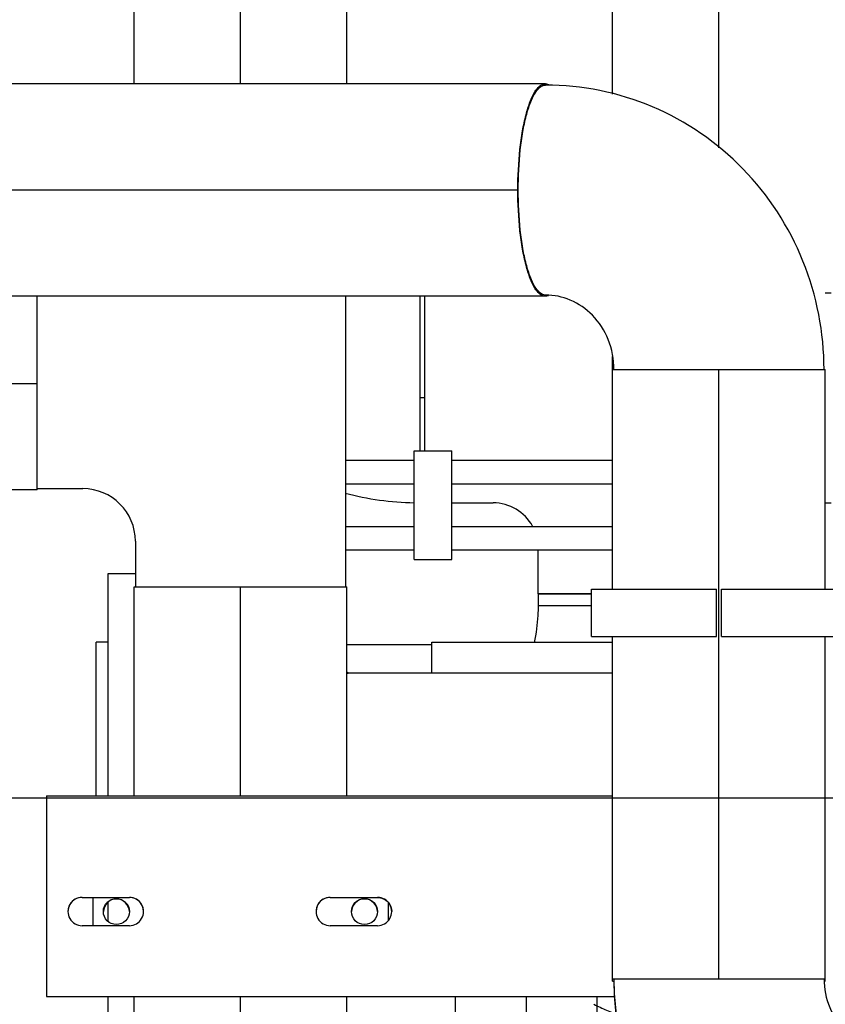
# Model space of a CAD drawing. Header units: millimetres. Extents: x 0 to 1189, y 0 to 841.
# Tile 62 of 169: x 395 to 409, y 601 to 618. Entities that reach past the tile are written whole.
import ezdxf
from ezdxf.enums import TextEntityAlignment as Align

# ---------------------------------------------------------------- set-up
doc = ezdxf.new("R2010")
doc.units = ezdxf.units.MM
doc.header["$LTSCALE"] = 65.395
doc.linetypes.add('CENTER', pattern=[0.6, 0.375, -0.075, 0.075, -0.075])
doc.linetypes.add('PHANTOM', pattern=[0.8, 0.45, -0.05, 0.1, -0.05, 0.1, -0.05])
doc.layers.get('0').update_dxf_attribs({"linetype": 'CONTINUOUS'})
for name, color, linetype in [('1907_153200_13_ABL35', 7, 'CONTINUOUS'), ('1907_153200_13_T1_PBL68', 7, 'CONTINUOUS'), ('1907_153200_13_T2_PBL67', 7, 'CONTINUOUS'), ('1907_153200_13_T3_PBL52', 7, 'CONTINUOUS'), ('1907_153200_24_ABL86', 7, 'CONTINUOUS'), ('1907_153200_24_T1_PBL87', 7, 'CONTINUOUS'), ('1907_153200_27_ABL15', 7, 'CONTINUOUS'), ('1907_153200_27_T5_PBL118', 7, 'CONTINUOUS'), ('1907_153200_27_T6_PBL441', 7, 'CONTINUOUS'), ('1907_153200_68_ABL49', 7, 'CONTINUOUS'), ('1907_153200_68_T4_PBL108', 7, 'CONTINUOUS'), ('1907_153200_68_T6_PBL77', 7, 'CONTINUOUS'), ('1907_153200_83_ABL88', 7, 'CONTINUOUS'), ('1907_153200_83_T5_PBL117', 7, 'CONTINUOUS'), ('1907_153700_27_ABL53', 7, 'CONTINUOUS'), ('1907_153700_27_T1_PBL54', 7, 'CONTINUOUS'), ('1907_153701_05_AC_PBL114', 7, 'CONTINUOUS'), ('1907_153701_05_AC_PBL122', 7, 'CONTINUOUS'), ('1907_153701_05_AC_PBL1772', 7, 'CONTINUOUS'), ('1907_153701_05_AC_PBL57', 7, 'CONTINUOUS'), ('1907_842000_17_SIMPLE1_H_ABL61', 7, 'CONTINUOUS'), ('1907_842000_17_SIMPLE1_T1_H_PBL62', 7, 'CONTINUOUS'), ('1907_842000_17_SIMPLE1_T2_H_PBL63', 7, 'CONTINUOUS'), ('9M32C_GENSET_AUSBAUMASSE_ABL58', 7, 'CONTINUOUS'), ('9M32C_GENSET_KPL_VERROHRUNG_ABL14', 7, 'CONTINUOUS'), ('BOGEN-S-2D-90-76_1X2_9_PBL433', 7, 'CONTINUOUS'), ('BOGEN-S-2D-90-88_9X3_2_PBL1769', 7, 'CONTINUOUS'), ('BOGEN-S-2D-90-88_9X3_2_PBL1770', 7, 'CONTINUOUS'), ('BOGEN-S-2D-90-88_9X3_2_PBL1771', 7, 'CONTINUOUS'), ('BOGEN-S-2D-90-88_9X3_2_PBL1913', 7, 'CONTINUOUS'), ('EN1092-1-01A-DN50-PN16-61_5_PBL403', 7, 'CONTINUOUS'), ('new_view_1_VBL0', 7, 'CONTINUOUS'), ('T-STUECK-S-88_9X3_2-76_1X2_9_PBL109', 7, 'CONTINUOUS'), ('T-STUECK-S-88_9X3_2-88_9X3_2_PBL69', 7, 'CONTINUOUS')]:
    doc.layers.add(name, color=color, linetype=linetype)
doc.styles.get("Standard").update_dxf_attribs({"font": 'txt', "width": 0.6})
doc.dimstyles.new('DIMSTYLE_1', dxfattribs={"dimtxt": 3.5, "dimasz": 3.5, "dimexe": 1.8, "dimexo": 0, "dimgap": 0.875, "dimtad": 1, "dimdec": 0, "dimlfac": 25, "dimdsep": 46, "dimtxsty": 'Standard', "dimblk": '_FILLED', "dimblk1": '_FILLED', "dimblk2": '_FILLED', "dimcen": 0.09, "dimadec": 0, "dimazin": 0, "dimtp": 2, "dimtm": 2, "dimtfac": 1, "dimtdec": 0, "dimtofl": 0, "dimtmove": 0, "dimatfit": 3, "dimldrblk": '_FILLED', "dimfxl": 1, "dimtolj": 1, "dimarcsym": 0})

# ---------------------------------------------------------------- blocks, each defined once
blk = doc.blocks.new('_FILLED')
at = {"color": 0, "linetype": 'ByBlock'}
blk.add_solid([(0, 0), (-1, 0.1671), (-1, -0.1671)], dxfattribs=at)
blk = doc.blocks.new('*D1')
at = {"color": 2, "linetype": 'Continuous'}
for p, q in [((357.204, 723.608), (345.404, 723.608)), ((347.204, 723.608), (347.204, 664.228)), ((347.204, 604.849), (347.204, 664.228)), ((554.687, 604.849), (345.404, 604.849))]:
    blk.add_line(p, q, dxfattribs=at)
at = {"color": 2, "linetype": 'Continuous', "xscale": 3.5, "yscale": 3.5, "zscale": 3.5}
for p, rotation in [((347.204, 723.608), 90), ((347.204, 604.849), 270)]:
    blk.add_blockref('_FILLED', p, dxfattribs=dict(at, rotation=rotation))
at = {"color": 2, "linetype": 'Continuous', "width": 0.690476}
blk.add_text('2969', height=3.5, rotation=90, dxfattribs=at).set_placement((346.329, 664.228), align=Align.CENTER)
blk = doc.blocks.new('1907_153200_27_T5_PBL118', base_point=(407.283, 606.948))
at = {"layer": '1907_153200_27_T5_PBL118', "color": 7, "linetype": 'Continuous'}
for p, q in [((405.483, 608.389), (405.483, 612.108)), ((405.483, 612.108), (409.083, 612.108)), ((409.083, 608.389), (409.083, 612.108)), ((405.483, 601.789), (405.483, 607.589)), ((409.083, 601.789), (409.083, 607.589)), ((405.483, 601.789), (409.083, 601.789))]:
    blk.add_line(p, q, dxfattribs=at)
at = {"layer": '1907_153200_27_T5_PBL118', "color": 2, "linetype": 'CENTER'}
blk.add_line((407.283, 601.789), (407.283, 612.108), dxfattribs=at)
blk = doc.blocks.new('1907_153200_27_T6_PBL441', base_point=(396.683, 615.148))
at = {"layer": '1907_153200_27_T6_PBL441', "color": 7, "linetype": 'Continuous'}
for p, q in [((404.347, 616.948), (389.418, 616.948)), ((404.347, 613.348), (389.418, 613.348))]:
    blk.add_line(p, q, dxfattribs=at)
at = {"layer": '1907_153200_27_T6_PBL441', "color": 2, "linetype": 'CENTER'}
blk.add_line((403.885, 615.148), (389.418, 615.148), dxfattribs=at)
at = {"layer": '1907_153200_27_T6_PBL441', "color": 7, "linetype": 'Continuous'}
for points, knots in [([(388.95, 615.148), (388.95, 615.378), (388.966, 615.713), (389.024, 616.137), (389.079, 616.407), (389.15, 616.633), (389.233, 616.822), (389.343, 616.948), (389.418, 616.948)], [0, 0, 0, 0, 0.357734, 0.520685, 0.665337, 0.787122, 0.883055, 1, 1, 1, 1]), ([(403.879, 615.148), (403.879, 615.378), (403.895, 615.713), (403.953, 616.137), (404.009, 616.407), (404.079, 616.633), (404.162, 616.822), (404.272, 616.948), (404.347, 616.948)], [0, 0, 0, 0, 0.357734, 0.520685, 0.665337, 0.787122, 0.883055, 1, 1, 1, 1]), ([(389.418, 613.348), (389.343, 613.348), (389.233, 613.475), (389.15, 613.664), (389.079, 613.889), (389.024, 614.159), (388.966, 614.583), (388.95, 614.918), (388.95, 615.148)], [0, 0, 0, 0, 0.116945, 0.212878, 0.334663, 0.479315, 0.642266, 1, 1, 1, 1]), ([(404.347, 613.348), (404.272, 613.348), (404.162, 613.475), (404.079, 613.664), (404.009, 613.889), (403.953, 614.159), (403.895, 614.583), (403.879, 614.918), (403.879, 615.148)], [0, 0, 0, 0, 0.116945, 0.212878, 0.334663, 0.479315, 0.642266, 1, 1, 1, 1])]:
    blk.add_open_spline(points, degree=3, knots=knots, dxfattribs=at)
for points in [[(404.347, 616.948), (404.371, 616.948), (404.395, 616.941), (404.416, 616.929)], [(404.395, 613.357), (404.38, 613.352), (404.364, 613.348), (404.347, 613.348)]]:
    blk.add_open_spline(points, degree=3, dxfattribs=at)
blk = doc.blocks.new('BOGEN-S-2D-90-88_9X3_2_PBL1771', base_point=(410.323, 599.38))
at = {"layer": 'BOGEN-S-2D-90-88_9X3_2_PBL1771', "color": 7, "linetype": 'Continuous'}
for radius, start, end in [(4.818, 180, 270), (1.262, 179.9998, 270.0002)]:
    blk.add_arc((410.323, 601.789), radius, start, end, dxfattribs=at)
blk = doc.blocks.new('BOGEN-S-2D-90-88_9X3_2_PBL1913', base_point=(406.473, 614.517))
at = {"layer": 'BOGEN-S-2D-90-88_9X3_2_PBL1913', "color": 7, "linetype": 'Continuous'}
for points, knots in [([(403.885, 615.148), (403.885, 615.375), (403.901, 615.706), (403.958, 616.125), (404.013, 616.392), (404.082, 616.615), (404.164, 616.801), (404.273, 616.926), (404.347, 616.926)], [0, 0, 0, 0, 0.357734, 0.520684, 0.665337, 0.787122, 0.883055, 1, 1, 1, 1]), ([(409.061, 612.108), (409.061, 612.732), (408.819, 613.991), (407.778, 615.591), (406.212, 616.672), (404.963, 616.926), (404.347, 616.926)], [0, 0, 0, 0, 0.251608, 0.502257, 0.751584, 1, 1, 1, 1]), ([(404.347, 613.37), (404.273, 613.37), (404.164, 613.495), (404.082, 613.682), (404.013, 613.905), (403.958, 614.171), (403.901, 614.59), (403.885, 614.921), (403.885, 615.148)], [0, 0, 0, 0, 0.116945, 0.212878, 0.334663, 0.479316, 0.642266, 1, 1, 1, 1]), ([(405.505, 612.108), (405.505, 612.28), (405.441, 612.62), (405.171, 613.04), (404.787, 613.309), (404.49, 613.37), (404.347, 613.37)], [0, 0, 0, 0, 0.273458, 0.533398, 0.773759, 1, 1, 1, 1])]:
    blk.add_open_spline(points, degree=3, knots=knots, dxfattribs=at)
blk = doc.blocks.new('1907_153200_27_ABL15', base_point=(404.983, 599.515))
at = {"layer": '1907_153200_27_T5_PBL118'}
blk.add_blockref('1907_153200_27_T5_PBL118', (407.283, 606.948), dxfattribs=at)
at = {"layer": '1907_153200_27_T6_PBL441'}
blk.add_blockref('1907_153200_27_T6_PBL441', (396.683, 615.148), dxfattribs=at)
at = {"layer": 'BOGEN-S-2D-90-88_9X3_2_PBL1771'}
blk.add_blockref('BOGEN-S-2D-90-88_9X3_2_PBL1771', (410.323, 599.38), dxfattribs=at)
at = {"layer": 'BOGEN-S-2D-90-88_9X3_2_PBL1913'}
blk.add_blockref('BOGEN-S-2D-90-88_9X3_2_PBL1913', (406.473, 614.517), dxfattribs=at)
blk = doc.blocks.new('1907_153200_13_T3_PBL52', base_point=(394.443, 611.708))
at = {"layer": '1907_153200_13_T3_PBL52', "color": 7, "linetype": 'Continuous'}
for q in [(395.743, 613.348), (393.143, 610.069)]:
    blk.add_line((395.743, 610.069), q, dxfattribs=at)
at = {"layer": '1907_153200_13_T3_PBL52', "color": 2, "linetype": 'CENTER'}
blk.add_line((395.743, 611.869), (393.143, 611.869), dxfattribs=at)
blk = doc.blocks.new('1907_153200_13_T2_PBL67', base_point=(399.183, 598.509))
at = {"layer": '1907_153200_13_T2_PBL67', "color": 7, "linetype": 'Continuous'}
for p, q in [((397.383, 604.89), (397.383, 608.429)), ((397.383, 608.429), (400.983, 608.429)), ((400.983, 604.89), (400.983, 608.429)), ((397.383, 588.589), (397.383, 601.489)), ((400.983, 588.589), (400.983, 601.489))]:
    blk.add_line(p, q, dxfattribs=at)
at = {"layer": '1907_153200_13_T2_PBL67', "color": 2, "linetype": 'CENTER'}
for p, q in [((399.183, 604.89), (399.183, 608.429)), ((399.183, 588.589), (399.183, 601.489))]:
    blk.add_line(p, q, dxfattribs=at)
blk = doc.blocks.new('1907_153200_13_T1_PBL68', base_point=(399.183, 621.858))
at = {"layer": '1907_153200_13_T1_PBL68', "color": 7, "linetype": 'Continuous'}
for p, q in [((397.383, 616.948), (397.383, 625.309)), ((400.983, 616.948), (400.983, 625.309))]:
    blk.add_line(p, q, dxfattribs=at)
at = {"layer": '1907_153200_13_T1_PBL68', "color": 2, "linetype": 'CENTER'}
blk.add_line((399.183, 616.948), (399.183, 625.309), dxfattribs=at)
at = {"layer": '1907_153200_13_T1_PBL68', "color": 7, "linetype": 'Continuous'}
for start, end in [(125.8821, 180), (0, 7.9801)]:
    blk.add_arc((399.183, 625.309), 1.8, start, end, dxfattribs=at)
blk = doc.blocks.new('T-STUECK-S-88_9X3_2-88_9X3_2_PBL69', base_point=(398.352, 610.888))
at = {"layer": 'T-STUECK-S-88_9X3_2-88_9X3_2_PBL69', "color": 7, "linetype": 'Continuous'}
for p, q in [((400.961, 613.348), (400.961, 608.429)), ((395.743, 610.091), (396.516, 610.091)), ((397.405, 609.202), (397.405, 608.429))]:
    blk.add_line(p, q, dxfattribs=at)
blk.add_arc((396.516, 609.202), 0.889, 360, 90, dxfattribs=at)
blk = doc.blocks.new('1907_153200_13_ABL35', base_point=(397.763, 608.051))
at = {"layer": '1907_153200_13_T1_PBL68'}
blk.add_blockref('1907_153200_13_T1_PBL68', (399.183, 621.858), dxfattribs=at)
at = {"layer": '1907_153200_13_T2_PBL67'}
blk.add_blockref('1907_153200_13_T2_PBL67', (399.183, 598.509), dxfattribs=at)
at = {"layer": '1907_153200_13_T3_PBL52'}
blk.add_blockref('1907_153200_13_T3_PBL52', (394.443, 611.708), dxfattribs=at)
at = {"layer": 'T-STUECK-S-88_9X3_2-88_9X3_2_PBL69'}
blk.add_blockref('T-STUECK-S-88_9X3_2-88_9X3_2_PBL69', (398.352, 610.888), dxfattribs=at)
blk = doc.blocks.new('1907_153200_68_T6_PBL77', base_point=(402.263, 612.039))
at = {"layer": '1907_153200_68_T6_PBL77', "color": 7, "linetype": 'Continuous'}
for p, q in [((402.223, 610.731), (402.223, 613.348)), ((402.303, 610.731), (402.303, 613.348))]:
    blk.add_line(p, q, dxfattribs=at)
at = {"layer": '1907_153200_68_T6_PBL77', "color": 2, "linetype": 'CENTER'}
blk.add_line((402.303, 611.629), (402.223, 611.629), dxfattribs=at)
blk = doc.blocks.new('1907_153200_68_T4_PBL108', base_point=(404.672, 608.209))
at = {"layer": '1907_153200_68_T4_PBL108', "color": 7, "linetype": 'Continuous'}
for p, q in [((404.221, 608.309), (404.221, 608.109)), ((405.123, 608.309), (404.221, 608.309)), ((405.123, 608.109), (404.221, 608.109))]:
    blk.add_line(p, q, dxfattribs=at)
blk = doc.blocks.new('T-STUECK-S-88_9X3_2-76_1X2_9_PBL109', base_point=(405.973, 610.858))
at = {"layer": 'T-STUECK-S-88_9X3_2-76_1X2_9_PBL109', "color": 7, "linetype": 'Continuous'}
for p, q in [((409.083, 613.407), (409.183, 613.407)), ((402.763, 609.851), (403.46, 609.851)), ((409.083, 609.851), (409.183, 609.851)), ((404.221, 608.309), (404.221, 609.053)), ((404.221, 608.309), (405.123, 608.309))]:
    blk.add_line(p, q, dxfattribs=at)
blk.add_arc((403.46, 609.09), 0.761, 28.5698, 90, dxfattribs=at)
blk = doc.blocks.new('BOGEN-S-2D-90-76_1X2_9_PBL433', base_point=(404.639, 607.798))
at = {"layer": 'BOGEN-S-2D-90-76_1X2_9_PBL433', "color": 7, "linetype": 'Continuous'}
blk.add_line((405.123, 608.109), (404.221, 608.109), dxfattribs=at)
blk.add_open_spline([(404.221, 608.109), (404.221, 608.054), (404.215, 607.846), (404.188, 607.638), (404.154, 607.488)], degree=3, knots=[0, 0, 0, 0, 0.260082, 1, 1, 1, 1], dxfattribs=at)
blk = doc.blocks.new('BOGEN-S-2D-90-88_9X3_2_PBL1769', base_point=(401.591, 609.932))
at = {"layer": 'BOGEN-S-2D-90-88_9X3_2_PBL1769', "color": 7, "linetype": 'Continuous'}
blk.add_arc((402.224, 614.848), 4.997, 255.3161, 268.8353, dxfattribs=at)
blk = doc.blocks.new('1907_153200_68_ABL49', base_point=(406.653, 600.572))
at = {"layer": '1907_153200_68_T4_PBL108'}
blk.add_blockref('1907_153200_68_T4_PBL108', (404.672, 608.209), dxfattribs=at)
at = {"layer": '1907_153200_68_T6_PBL77'}
blk.add_blockref('1907_153200_68_T6_PBL77', (402.263, 612.039), dxfattribs=at)
at = {"layer": 'BOGEN-S-2D-90-76_1X2_9_PBL433'}
blk.add_blockref('BOGEN-S-2D-90-76_1X2_9_PBL433', (404.639, 607.798), dxfattribs=at)
at = {"layer": 'BOGEN-S-2D-90-88_9X3_2_PBL1769'}
blk.add_blockref('BOGEN-S-2D-90-88_9X3_2_PBL1769', (401.591, 609.932), dxfattribs=at)
at = {"layer": 'T-STUECK-S-88_9X3_2-76_1X2_9_PBL109'}
blk.add_blockref('T-STUECK-S-88_9X3_2-76_1X2_9_PBL109', (405.973, 610.858), dxfattribs=at)
blk = doc.blocks.new('1907_153700_27_T1_PBL54', base_point=(400.714, 603.19))
at = {"layer": '1907_153700_27_T1_PBL54', "color": 7, "linetype": 'Continuous'}
for p, q in [((395.903, 604.89), (395.903, 601.489)), ((395.903, 604.89), (405.483, 604.89)), ((396.503, 603.17), (397.303, 603.17)), ((396.503, 603.169), (397.303, 603.169)), ((400.703, 603.17), (401.503, 603.17)), ((400.703, 603.169), (401.503, 603.169)), ((397.303, 602.69), (396.503, 602.69)), ((401.503, 602.69), (400.703, 602.69)), ((395.903, 601.49), (405.525, 601.49)), ((395.903, 601.489), (405.525, 601.489))]:
    blk.add_line(p, q, dxfattribs=at)
for centre, start, end in [((396.503, 602.93), 89.9999, 270.0001), ((396.503, 602.929), 89.9999, 179.7147), ((397.303, 602.93), 269.9999, 90.0001), ((397.303, 602.929), 0.2853, 90.0001), ((400.703, 602.93), 89.9999, 270.0001), ((400.703, 602.929), 89.9999, 179.7147), ((401.503, 602.93), 269.9999, 90.0001)]:
    blk.add_arc(centre, 0.24, start, end, dxfattribs=at)
for points in [[(401.503, 603.169), (401.569, 603.169), (401.64, 603.137), (401.684, 603.087)], [(401.684, 603.087), (401.721, 603.045), (401.743, 602.986), (401.743, 602.93)]]:
    blk.add_open_spline(points, degree=3, dxfattribs=at)
blk = doc.blocks.new('1907_153700_27_ABL53', base_point=(400.714, 603.19))
at = {"layer": '1907_153700_27_T1_PBL54'}
blk.add_blockref('1907_153700_27_T1_PBL54', (400.714, 603.19), dxfattribs=at)
blk = doc.blocks.new('1907_153701_05_AC_PBL57', base_point=(399.183, 602.93))
at = {"layer": '1907_153701_05_AC_PBL57', "color": 7, "linetype": 'Continuous'}
for p, q in [((396.683, 603.169), (396.683, 602.69)), ((401.683, 603.086), (401.683, 602.773))]:
    blk.add_line(p, q, dxfattribs=at)
for centre in [(397.083, 602.929), (401.283, 602.929)]:
    blk.add_circle(centre, 0.22, dxfattribs=at)
for centre in [(397.083, 602.923), (401.283, 602.923)]:
    blk.add_arc(centre, 0.22, 1.5968, 178.4032, dxfattribs=at)
blk = doc.blocks.new('1907_153200_24_T1_PBL87', base_point=(404.023, 598.001))
at = {"layer": '1907_153200_24_T1_PBL87', "color": 7, "linetype": 'Continuous'}
for p, q in [((402.823, 597.481), (402.823, 601.489)), ((405.223, 594.513), (405.223, 601.489))]:
    blk.add_line(p, q, dxfattribs=at)
at = {"layer": '1907_153200_24_T1_PBL87', "color": 2, "linetype": 'CENTER'}
blk.add_line((404.023, 595.539), (404.023, 601.489), dxfattribs=at)
blk = doc.blocks.new('EN1092-1-01A-DN50-PN16-61_5_PBL403', base_point=(401.634, 592.281))
at = {"layer": 'EN1092-1-01A-DN50-PN16-61_5_PBL403', "color": 7, "linetype": 'Continuous'}
blk.add_line((400.983, 592.281), (402.285, 592.281), dxfattribs=at)
blk = doc.blocks.new('1907_153200_24_ABL86', base_point=(403.103, 596.885))
at = {"layer": '1907_153200_24_T1_PBL87'}
blk.add_blockref('1907_153200_24_T1_PBL87', (404.023, 598.001), dxfattribs=at)
at = {"layer": 'EN1092-1-01A-DN50-PN16-61_5_PBL403'}
blk.add_blockref('EN1092-1-01A-DN50-PN16-61_5_PBL403', (401.634, 592.281), dxfattribs=at)
blk = doc.blocks.new('1907_153200_83_T5_PBL117', base_point=(407.283, 610.869))
at = {"layer": '1907_153200_83_T5_PBL117', "color": 7, "linetype": 'Continuous'}
for p, q in [((405.483, 616.769), (405.483, 619.989)), ((405.483, 612.108), (405.483, 612.33)), ((405.483, 601.749), (405.483, 601.789)), ((409.083, 601.749), (409.083, 601.789)), ((405.483, 601.749), (405.505, 601.749)), ((409.065, 601.749), (409.083, 601.749))]:
    blk.add_line(p, q, dxfattribs=at)
at = {"layer": '1907_153200_83_T5_PBL117', "color": 2, "linetype": 'CENTER'}
blk.add_line((407.283, 615.862), (407.283, 619.989), dxfattribs=at)
blk = doc.blocks.new('BOGEN-S-2D-90-88_9X3_2_PBL1770', base_point=(410.323, 599.34))
at = {"layer": 'BOGEN-S-2D-90-88_9X3_2_PBL1770', "color": 7, "linetype": 'Continuous'}
blk.add_arc((410.323, 601.749), 4.818, 180, 270, dxfattribs=at)
blk = doc.blocks.new('1907_153200_83_ABL88', base_point=(417.883, 594.637))
at = {"layer": '1907_153200_83_T5_PBL117'}
blk.add_blockref('1907_153200_83_T5_PBL117', (407.283, 610.869), dxfattribs=at)
at = {"layer": 'BOGEN-S-2D-90-88_9X3_2_PBL1770'}
blk.add_blockref('BOGEN-S-2D-90-88_9X3_2_PBL1770', (410.323, 599.34), dxfattribs=at)
blk = doc.blocks.new('1907_153701_05_AC_PBL114', base_point=(406.183, 607.989))
at = {"layer": '1907_153701_05_AC_PBL114', "color": 7, "linetype": 'Continuous'}
for p, q in [((405.123, 607.589), (405.123, 608.389)), ((405.123, 608.389), (407.243, 608.389)), ((407.243, 607.589), (407.243, 608.389)), ((405.123, 607.589), (407.243, 607.589))]:
    blk.add_line(p, q, dxfattribs=at)
blk = doc.blocks.new('1907_153701_05_AC_PBL122', base_point=(408.383, 607.989))
at = {"layer": '1907_153701_05_AC_PBL122', "color": 7, "linetype": 'Continuous'}
for p, q in [((407.323, 607.589), (407.323, 608.389)), ((407.323, 608.389), (409.443, 608.389)), ((407.323, 607.589), (409.443, 607.589))]:
    blk.add_line(p, q, dxfattribs=at)
blk = doc.blocks.new('1907_153701_05_AC_PBL1772', base_point=(399.183, 602.893))
at = {"layer": '1907_153701_05_AC_PBL1772', "color": 7, "linetype": 'Continuous'}
for centre in [(397.083, 602.922), (401.283, 602.922)]:
    blk.add_arc(centre, 0.22, 1.7179, 178.2821, dxfattribs=at)
blk.add_open_spline([(396.941, 603.084), (396.897, 603.047), (396.867, 602.986), (396.863, 602.929)], degree=3, dxfattribs=at)
blk = doc.blocks.new('9M32C_GENSET_KPL_VERROHRUNG_ABL14', base_point=(564.013, 616.149))
at = {"layer": '1907_153200_13_ABL35'}
blk.add_blockref('1907_153200_13_ABL35', (397.763, 608.051), dxfattribs=at)
at = {"layer": '1907_153200_24_ABL86'}
blk.add_blockref('1907_153200_24_ABL86', (403.103, 596.885), dxfattribs=at)
at = {"layer": '1907_153200_27_ABL15'}
blk.add_blockref('1907_153200_27_ABL15', (404.983, 599.515), dxfattribs=at)
at = {"layer": '1907_153200_68_ABL49'}
blk.add_blockref('1907_153200_68_ABL49', (406.653, 600.572), dxfattribs=at)
at = {"layer": '1907_153200_83_ABL88'}
blk.add_blockref('1907_153200_83_ABL88', (417.883, 594.637), dxfattribs=at)
at = {"layer": '1907_153700_27_ABL53'}
blk.add_blockref('1907_153700_27_ABL53', (400.714, 603.19), dxfattribs=at)
at = {"layer": '1907_153701_05_AC_PBL114'}
blk.add_blockref('1907_153701_05_AC_PBL114', (406.183, 607.989), dxfattribs=at)
at = {"layer": '1907_153701_05_AC_PBL122'}
blk.add_blockref('1907_153701_05_AC_PBL122', (408.383, 607.989), dxfattribs=at)
at = {"layer": '1907_153701_05_AC_PBL1772'}
blk.add_blockref('1907_153701_05_AC_PBL1772', (399.183, 602.893), dxfattribs=at)
at = {"layer": '1907_153701_05_AC_PBL57'}
blk.add_blockref('1907_153701_05_AC_PBL57', (399.183, 602.93), dxfattribs=at)
blk = doc.blocks.new('1907_842000_17_SIMPLE1_T1_H_PBL62', base_point=(406.983, 604.03))
at = {"layer": '1907_842000_17_SIMPLE1_T1_H_PBL62', "color": 8, "linetype": 'PHANTOM'}
for p, q in [((402.123, 608.891), (402.123, 610.731)), ((402.123, 610.731), (402.763, 610.731)), ((402.763, 608.891), (402.763, 610.731)), ((400.961, 610.571), (402.123, 610.571)), ((402.763, 610.571), (405.483, 610.571)), ((400.961, 610.171), (402.123, 610.171)), ((402.763, 610.171), (405.483, 610.171)), ((400.961, 609.453), (402.123, 609.453)), ((402.763, 609.453), (405.483, 609.453)), ((400.961, 609.053), (402.123, 609.053)), ((402.763, 609.053), (405.483, 609.053)), ((402.123, 608.891), (402.763, 608.891)), ((396.743, 604.89), (396.743, 607.493)), ((396.943, 607.493), (396.743, 607.493)), ((400.983, 607.453), (402.423, 607.453)), ((402.423, 606.973), (402.423, 607.493)), ((402.423, 607.493), (405.483, 607.493)), ((401.004, 606.968), (400.983, 606.985)), ((400.983, 606.968), (401.004, 606.968)), ((400.998, 606.973), (405.483, 606.973))]:
    blk.add_line(p, q, dxfattribs=at)
blk.add_arc((406.623, 604.253), 3.24, 243.252, 251.6495, dxfattribs=at)
blk = doc.blocks.new('1907_842000_17_SIMPLE1_T2_H_PBL63', base_point=(397.174, 604.253))
at = {"layer": '1907_842000_17_SIMPLE1_T2_H_PBL63', "color": 8, "linetype": 'PHANTOM'}
for p, q in [((396.943, 604.89), (396.943, 608.653)), ((396.943, 608.653), (397.405, 608.653)), ((396.943, 602.763), (396.943, 603.089)), ((396.943, 599.853), (396.943, 601.489)), ((396.943, 599.853), (397.383, 599.853))]:
    blk.add_line(p, q, dxfattribs=at)
blk = doc.blocks.new('1907_842000_17_SIMPLE1_H_ABL61', base_point=(406.983, 604.03))
at = {"layer": '1907_842000_17_SIMPLE1_T1_H_PBL62'}
blk.add_blockref('1907_842000_17_SIMPLE1_T1_H_PBL62', (406.983, 604.03), dxfattribs=at)
at = {"layer": '1907_842000_17_SIMPLE1_T2_H_PBL63'}
blk.add_blockref('1907_842000_17_SIMPLE1_T2_H_PBL63', (397.174, 604.253), dxfattribs=at)
blk = doc.blocks.new('9M32C_GENSET_AUSBAUMASSE_ABL58', base_point=(406.963, 602.89))
at = {"layer": '1907_842000_17_SIMPLE1_H_ABL61'}
blk.add_blockref('1907_842000_17_SIMPLE1_H_ABL61', (406.983, 604.03), dxfattribs=at)
blk = doc.blocks.new('NEW_VIEW_1_VBL0', base_point=(585.593, 629.967))
at = {"layer": '9M32C_GENSET_AUSBAUMASSE_ABL58'}
blk.add_blockref('9M32C_GENSET_AUSBAUMASSE_ABL58', (406.963, 602.89), dxfattribs=at)
at = {"layer": '9M32C_GENSET_KPL_VERROHRUNG_ABL14'}
blk.add_blockref('9M32C_GENSET_KPL_VERROHRUNG_ABL14', (564.013, 616.149), dxfattribs=at)

msp = doc.modelspace()

# ---------------------------------------------------------------- block references
at = {"layer": 'new_view_1_VBL0'}
msp.add_blockref('NEW_VIEW_1_VBL0', (585.59333, 629.96704), dxfattribs=at)

# ---------------------------------------------------------------- dimensions: what is measured, and where the dimension line sits
at = {"color": 2, "linetype": 'Continuous'}
dim = msp.add_linear_dim(base=(347.20374, 723.60784), p1=(554.68709, 604.84866), p2=(357.20374, 723.60784), angle=90, dimstyle='DIMSTYLE_1', dxfattribs=at)
dim.commit()
dim.dimension.update_dxf_attribs({"geometry": '*D1', "text_midpoint": (347.20374, 663.89492), "dimtype": 160})

doc.saveas('drawing.dxf')
